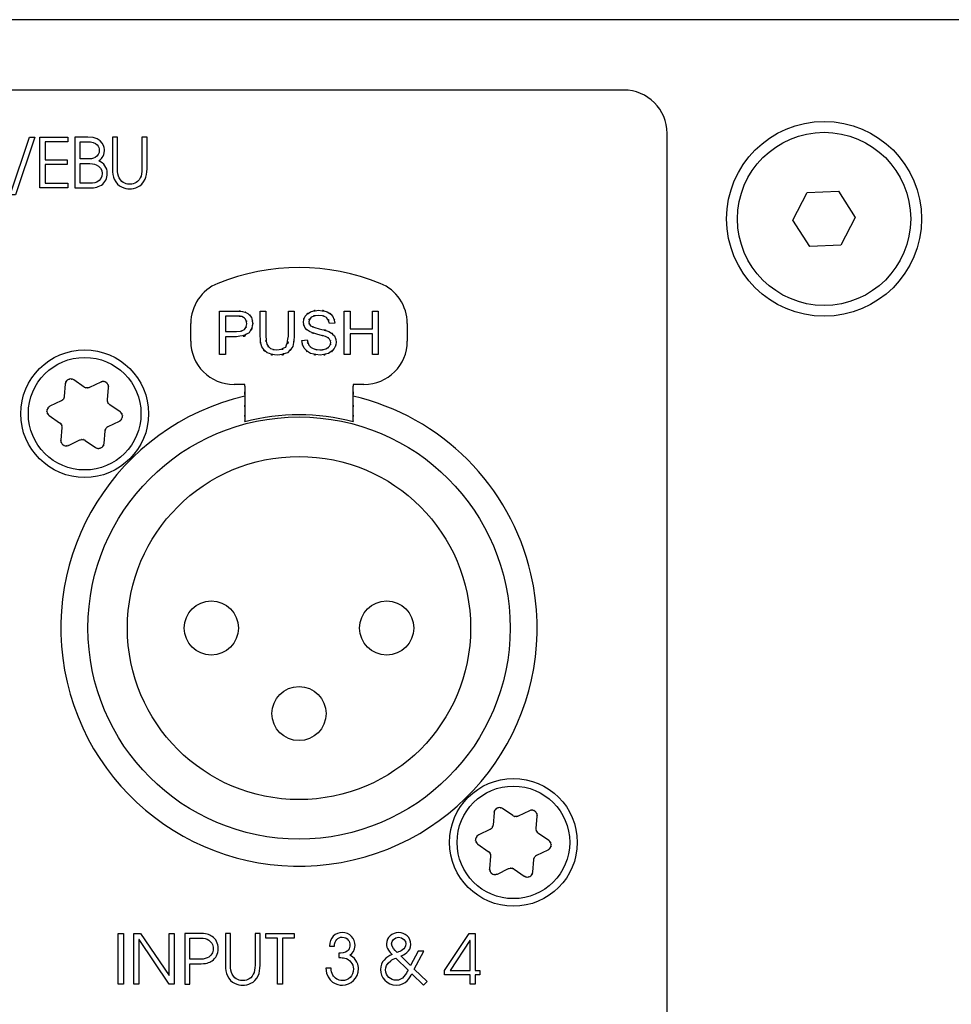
# Model space of a CAD drawing. Extents: x 1077 to 2047, y 1805 to 2279.
# Tile 19 of 22: x 1441 to 1484, y 2233 to 2279. Entities that reach past the tile are written whole.
import ezdxf

# ---------------------------------------------------------------- set-up
doc = ezdxf.new("R2010")
doc.units = 0
doc.layers.add('DRUCKFARBE_SILBER', color=253, linetype='CONTINUOUS')
doc.layers.add('KF_CP+_FRONT', color=7, linetype='CONTINUOUS')

# ---------------------------------------------------------------- blocks, each defined once
blk = doc.blocks.new('AI9-BLK6')
at = {"layer": 'DRUCKFARBE_SILBER', "color": 7}
blk.add_open_spline([(29.9, -38.95), (29.9, -40.05), (29, -40.95), (27.9, -40.95), (27.9, -40.95), (-27.9, -40.95), (-27.9, -40.95), (-29, -40.95), (-29.9, -40.05), (-29.9, -38.95), (-29.9, -38.95), (-29.9, 38.95), (-29.9, 38.95), (-29.9, 40.05), (-29, 40.95), (-27.9, 40.95), (-27.9, 40.95), (27.9, 40.95), (27.9, 40.95), (29, 40.95), (29.9, 40.05), (29.9, 38.95), (29.9, 38.95), (29.9, -38.95), (29.9, -38.95)], degree=3, knots=[0, 0, 0, 0, 1, 1, 1, 2, 2, 2, 3, 3, 3, 4, 4, 4, 5, 5, 5, 6, 6, 6, 7, 7, 7, 8, 8, 8, 8], dxfattribs=at)
blk = doc.blocks.new('KF_CP+_FRONT')
at = {"layer": 'KF_CP+_FRONT', "color": 7}
for p, q in [((238.3, 88.4), (-238.3, 88.4)), ((157.508, 79.133), (158.172, 80.415)), ((158.172, 80.415), (159.613, 80.482)), ((159.613, 80.482), (160.392, 79.266)), ((160.392, 79.266), (159.728, 77.985)), ((158.287, 77.918), (157.508, 79.133)), ((159.728, 77.985), (158.287, 77.918)), ((131.032, 74.942), (131.787, 74.942)), ((131.032, 72.942), (131.032, 74.942)), ((131.298, 74.706), (131.298, 73.99)), ((131.81, 74.706), (131.298, 74.706)), ((132.901, 73.786), (132.901, 74.942)), ((132.901, 74.942), (133.166, 74.942)), ((133.166, 74.942), (133.166, 73.788)), ((134.209, 74.942), (134.474, 74.942)), ((134.209, 73.788), (134.209, 74.942)), ((134.474, 74.942), (134.474, 73.786)), ((136.79, 72.942), (136.79, 74.942)), ((136.79, 74.942), (137.055, 74.942)), ((137.055, 74.942), (137.055, 74.12)), ((138.092, 74.12), (138.092, 74.942)), ((138.092, 74.942), (138.357, 74.942)), ((138.357, 74.942), (138.357, 72.942)), ((129.7, 73.55), (129.7, 74.366)), ((136.359, 74.379), (136.105, 74.359)), ((139.7, 74.366), (139.7, 73.55)), ((131.298, 73.99), (131.815, 73.99)), ((131.811, 73.754), (131.298, 73.754)), ((131.298, 73.754), (131.298, 72.942)), ((137.055, 74.12), (138.092, 74.12)), ((137.055, 73.884), (137.055, 72.942)), ((138.092, 73.884), (137.055, 73.884)), ((138.092, 72.942), (138.092, 73.884)), ((134.825, 73.585), (135.075, 73.606)), ((131.298, 72.942), (131.032, 72.942)), ((137.055, 72.942), (136.79, 72.942)), ((138.357, 72.942), (138.092, 72.942)), ((123.905, 71.573), (123.859, 70.998)), ((124.771, 71.433), (124.296, 71.76)), ((125.542, 71.662), (125.02, 71.413)), ((125.853, 70.841), (125.899, 71.417)), ((132.2, 71.55), (131.7, 71.55)), ((132.2, 71.474), (132.2, 71.55)), ((137.7, 71.55), (137.2, 71.55)), ((137.2, 71.55), (137.2, 71.474)), ((123.718, 70.792), (123.197, 70.543)), ((126.437, 70.289), (125.961, 70.616)), ((123.163, 70.111), (123.639, 69.784)), ((125.882, 69.608), (126.403, 69.857)), ((123.747, 69.559), (123.702, 68.983)), ((125.695, 68.827), (125.74, 69.402)), ((124.059, 68.738), (124.579, 68.987)), ((124.829, 68.967), (125.305, 68.64)), ((144.571, 51.633), (144.096, 51.96)), ((145.342, 51.862), (144.82, 51.613)), ((143.705, 51.773), (143.659, 51.198)), ((145.653, 51.041), (145.699, 51.617)), ((143.518, 50.992), (142.997, 50.743)), ((146.237, 50.489), (145.761, 50.816)), ((142.963, 50.311), (143.439, 49.984)), ((145.682, 49.809), (146.203, 50.057)), ((143.547, 49.759), (143.502, 49.183)), ((145.495, 49.026), (145.54, 49.602)), ((143.859, 48.938), (144.379, 49.186)), ((144.629, 49.167), (145.105, 48.84))]:
    blk.add_line(p, q, dxfattribs=at)
for points in [[(122.251, 82.978), (122.502, 82.978), (121.603, 80.311), (121.361, 80.311)], [(122.734, 82.978), (124.021, 82.978), (124.021, 82.765), (122.969, 82.765), (122.969, 81.921), (123.986, 81.921), (123.986, 81.708), (122.969, 81.708), (122.969, 80.841), (124.021, 80.841), (124.021, 80.629), (122.734, 80.629)], [(126.353, 46.194), (126.588, 46.194), (126.588, 43.845), (126.353, 43.845)], [(127.069, 46.194), (127.386, 46.194), (128.698, 44.244), (128.705, 44.244), (128.705, 46.194), (128.94, 46.194), (128.94, 43.845), (128.705, 43.845), (127.31, 45.911), (127.304, 45.911), (127.304, 43.845), (127.069, 43.845)], [(133.703, 45.981), (133.163, 45.981), (133.163, 46.194), (134.475, 46.194), (134.475, 45.981), (133.938, 45.981), (133.938, 43.845), (133.703, 43.845)], [(142.599, 44.273), (141.413, 44.273), (141.413, 44.486), (142.554, 46.194), (142.834, 46.194), (142.834, 44.486), (143.047, 44.486), (143.047, 44.273), (142.834, 44.273), (142.834, 43.845), (142.599, 43.845)], [(142.599, 44.486), (142.599, 45.87), (142.592, 45.87), (141.683, 44.486)]]:
    blk.add_lwpolyline(points, close=True, dxfattribs=at)
for centre, radius in [((158.95, 79.2), 4.5), ((158.95, 79.2), 4), ((124.8, 70.2), 2.95), ((124.8, 70.2), 2.6), ((134.7, 60.3), 9.75), ((134.7, 60.3), 7.925), ((130.65, 60.3), 1.25), ((138.75, 60.3), 1.25), ((134.7, 56.35), 1.25), ((144.6, 50.4), 2.95), ((144.6, 50.4), 2.6)]:
    blk.add_circle(centre, radius, dxfattribs=at)
for points, knots in [([(124.351, 82.978), (124.351, 82.978), (124.943, 82.978), (124.943, 82.978), (125.683, 82.978), (125.712, 82.448), (125.712, 82.353), (125.712, 82.076), (125.537, 81.946), (125.454, 81.879), (125.689, 81.784), (125.845, 81.571), (125.845, 81.302), (125.845, 81.076), (125.74, 80.87), (125.575, 80.759), (125.375, 80.641), (125.219, 80.625), (124.943, 80.629), (124.943, 80.629), (124.351, 80.629), (124.351, 80.629), (124.351, 80.629), (124.351, 82.978), (124.351, 82.978)], [0, 0, 0, 0, 1, 1, 1, 2, 2, 2, 3, 3, 3, 4, 4, 4, 5, 5, 5, 6, 6, 6, 7, 7, 7, 8, 8, 8, 8]), ([(126.315, 82.978), (126.315, 82.978), (126.315, 81.514), (126.315, 81.514), (126.315, 81.343), (126.341, 81.188), (126.394, 81.089), (126.538, 80.825), (126.769, 80.8), (126.881, 80.8), (126.992, 80.8), (127.224, 80.825), (127.367, 81.089), (127.421, 81.188), (127.446, 81.343), (127.446, 81.514), (127.446, 81.514), (127.446, 82.978), (127.446, 82.978), (127.446, 82.978), (127.681, 82.978), (127.681, 82.978), (127.681, 82.978), (127.681, 81.514), (127.681, 81.514), (127.681, 81.318), (127.65, 81.149), (127.593, 81.026), (127.431, 80.673), (127.1, 80.588), (126.881, 80.588), (126.662, 80.588), (126.331, 80.673), (126.169, 81.026), (126.112, 81.149), (126.08, 81.318), (126.08, 81.514), (126.08, 81.514), (126.08, 82.978), (126.08, 82.978), (126.08, 82.978), (126.315, 82.978), (126.315, 82.978)], [0, 0, 0, 0, 1, 1, 1, 2, 2, 2, 3, 3, 3, 4, 4, 4, 5, 5, 5, 6, 6, 6, 7, 7, 7, 8, 8, 8, 9, 9, 9, 10, 10, 10, 11, 11, 11, 12, 12, 12, 13, 13, 13, 14, 14, 14, 14]), ([(124.586, 81.966), (124.586, 81.966), (124.882, 81.966), (124.882, 81.966), (125.067, 81.966), (125.171, 81.975), (125.286, 82.032), (125.397, 82.089), (125.477, 82.223), (125.477, 82.362), (125.477, 82.47), (125.438, 82.546), (125.378, 82.619), (125.286, 82.724), (125.142, 82.765), (124.901, 82.765), (124.901, 82.765), (124.586, 82.765), (124.586, 82.765), (124.586, 82.765), (124.586, 81.966), (124.586, 81.966)], [0, 0, 0, 0, 1, 1, 1, 2, 2, 2, 3, 3, 3, 4, 4, 4, 5, 5, 5, 6, 6, 6, 7, 7, 7, 7]), ([(124.586, 80.841), (124.586, 80.841), (124.917, 80.841), (124.917, 80.841), (125.114, 80.841), (125.235, 80.851), (125.362, 80.902), (125.508, 80.962), (125.61, 81.124), (125.61, 81.302), (125.61, 81.483), (125.489, 81.638), (125.333, 81.699), (125.222, 81.743), (125.127, 81.753), (124.876, 81.753), (124.876, 81.753), (124.586, 81.753), (124.586, 81.753), (124.586, 81.753), (124.586, 80.841), (124.586, 80.841)], [0, 0, 0, 0, 1, 1, 1, 2, 2, 2, 3, 3, 3, 4, 4, 4, 5, 5, 5, 6, 6, 6, 7, 7, 7, 7]), ([(132.092, 74.922), (132.483, 74.801), (131.988, 74.987), (132.339, 74.829), (132.595, 74.563), (132.274, 74.948), (132.499, 74.636), (132.616, 74.236), (132.494, 74.783), (132.56, 74.362)], [0, 0, 0, 0, 1, 1, 1, 2, 2, 2, 3, 3, 3, 3]), ([(132.287, 74.355), (132.218, 74.692), (132.345, 74.262), (132.224, 74.57), (131.99, 74.772), (132.324, 74.537), (132.057, 74.687)], [0, 0, 0, 0, 1, 1, 1, 2, 2, 2, 2]), ([(134.9, 74.425), (134.993, 74.859), (134.821, 74.292), (134.986, 74.708), (135.33, 75.034), (134.827, 74.635), (135.237, 74.908), (135.774, 75.04), (135.038, 74.902), (135.606, 74.977)], [0, 0, 0, 0, 1, 1, 1, 2, 2, 2, 3, 3, 3, 3]), ([(135.616, 74.743), (135.035, 74.648), (135.737, 74.824), (135.265, 74.655), (135.053, 74.352), (135.274, 74.775), (135.154, 74.443)], [0, 0, 0, 0, 1, 1, 1, 2, 2, 2, 2]), ([(135.606, 74.977), (136.216, 74.899), (135.431, 75.042), (135.998, 74.905), (136.424, 74.617), (135.899, 75.039), (136.26, 74.694), (136.444, 74.237), (136.247, 74.866), (136.359, 74.379)], [0, 0, 0, 0, 1, 1, 1, 2, 2, 2, 3, 3, 3, 3]), ([(136.105, 74.359), (135.939, 74.83), (136.216, 74.255), (135.967, 74.647), (135.488, 74.832), (136.189, 74.639), (135.616, 74.743)], [0, 0, 0, 0, 1, 1, 1, 2, 2, 2, 2]), ([(132.56, 74.362), (132.384, 73.683), (132.709, 74.546), (132.397, 73.931), (131.627, 73.592), (132.799, 73.946), (131.811, 73.754)], [0, 0, 0, 0, 1, 1, 1, 2, 2, 2, 2]), ([(131.815, 73.99), (132.425, 74.094), (131.694, 73.903), (132.179, 74.085), (132.385, 74.456), (132.17, 73.918), (132.287, 74.355)], [0, 0, 0, 0, 1, 1, 1, 2, 2, 2, 2]), ([(135.183, 73.99), (134.833, 74.254), (135.26, 73.882), (134.97, 74.176), (134.836, 74.538), (134.976, 74.041), (134.9, 74.425)], [0, 0, 0, 0, 1, 1, 1, 2, 2, 2, 2]), ([(135.232, 74.265), (135.732, 74.054), (134.929, 74.338), (135.634, 74.123), (136.385, 73.923), (135.496, 74.179), (136.078, 73.995)], [0, 0, 0, 0, 1, 1, 1, 2, 2, 2, 2]), ([(133.692, 72.908), (132.961, 73.013), (133.88, 72.819), (133.233, 73.005), (132.807, 73.389), (133.318, 72.829), (132.978, 73.285), (132.832, 73.981), (132.984, 72.98), (132.901, 73.786)], [0, 0, 0, 0, 1, 1, 1, 2, 2, 2, 3, 3, 3, 3]), ([(133.166, 73.788), (133.218, 73.157), (133.123, 73.922), (133.215, 73.405), (133.434, 73.096), (133.102, 73.477), (133.381, 73.214), (133.792, 73.086), (133.214, 73.22), (133.67, 73.147)], [0, 0, 0, 0, 1, 1, 1, 2, 2, 2, 3, 3, 3, 3]), ([(134.474, 73.786), (134.401, 73.016), (134.536, 73.973), (134.407, 73.307), (134.083, 72.848), (134.576, 73.424), (134.16, 73.019), (133.505, 72.806), (134.441, 73.028), (133.692, 72.908)], [0, 0, 0, 0, 1, 1, 1, 2, 2, 2, 3, 3, 3, 3]), ([(133.67, 73.147), (134.362, 73.291), (133.532, 73.026), (134.085, 73.28), (134.323, 73.94), (134.075, 72.925), (134.209, 73.788)], [0, 0, 0, 0, 1, 1, 1, 2, 2, 2, 2]), ([(135.679, 72.908), (134.957, 72.994), (135.869, 72.836), (135.223, 72.987), (134.759, 73.311), (135.334, 72.836), (134.935, 73.225), (134.729, 73.747), (134.95, 73.027), (134.825, 73.585)], [0, 0, 0, 0, 1, 1, 1, 2, 2, 2, 3, 3, 3, 3]), ([(135.929, 73.766), (135.474, 73.899), (136.189, 73.703), (135.571, 73.865), (134.92, 74.056), (135.696, 73.805), (135.183, 73.99)], [0, 0, 0, 0, 1, 1, 1, 2, 2, 2, 2]), ([(135.075, 73.606), (135.18, 73.213), (135.014, 73.707), (135.158, 73.359), (135.43, 73.111), (135.028, 73.422), (135.359, 73.204), (135.806, 73.09), (135.191, 73.209), (135.666, 73.144)], [0, 0, 0, 0, 1, 1, 1, 2, 2, 2, 3, 3, 3, 3]), ([(136.164, 73.484), (136.105, 73.742), (136.213, 73.412), (136.109, 73.649), (135.869, 73.835), (136.23, 73.6), (135.929, 73.766)], [0, 0, 0, 0, 1, 1, 1, 2, 2, 2, 2]), ([(136.078, 73.995), (136.501, 73.706), (135.988, 74.115), (136.335, 73.791), (136.494, 73.381), (136.328, 73.948), (136.418, 73.507)], [0, 0, 0, 0, 1, 1, 1, 2, 2, 2, 2]), ([(136.418, 73.507), (136.319, 73.048), (136.502, 73.65), (136.327, 73.206), (135.966, 72.851), (136.491, 73.29), (136.064, 72.986), (135.504, 72.836), (136.274, 72.993), (135.679, 72.908)], [0, 0, 0, 0, 1, 1, 1, 2, 2, 2, 3, 3, 3, 3]), ([(135.666, 73.144), (136.082, 73.193), (135.547, 73.103), (135.934, 73.189), (136.219, 73.361), (135.872, 73.114), (136.107, 73.313), (136.215, 73.564), (136.102, 73.221), (136.164, 73.484)], [0, 0, 0, 0, 1, 1, 1, 2, 2, 2, 3, 3, 3, 3]), ([(124.296, 71.76), (124.208, 71.808), (124.326, 71.748), (124.236, 71.79), (124.095, 71.817), (124.287, 71.79), (124.141, 71.803), (123.996, 71.774), (124.185, 71.823), (124.046, 71.779), (123.926, 71.699), (124.081, 71.815), (123.968, 71.721), (123.886, 71.599), (123.986, 71.765), (123.919, 71.638), (123.894, 71.542), (123.922, 71.672), (123.905, 71.573)], [0, 0, 0, 0, 1, 1, 1, 2, 2, 2, 3, 3, 3, 4, 4, 4, 5, 5, 5, 6, 6, 6, 6]), ([(125.02, 71.413), (124.975, 71.394), (125.036, 71.419), (124.99, 71.401), (124.845, 71.376), (125.038, 71.399), (124.893, 71.39), (124.752, 71.421), (124.939, 71.369), (124.8, 71.416), (124.757, 71.44), (124.813, 71.407), (124.771, 71.433)], [0, 0, 0, 0, 1, 1, 1, 2, 2, 2, 3, 3, 3, 4, 4, 4, 4]), ([(125.899, 71.417), (125.897, 71.517), (125.904, 71.384), (125.895, 71.483), (125.848, 71.619), (125.921, 71.44), (125.859, 71.573), (125.762, 71.683), (125.898, 71.544), (125.791, 71.642), (125.661, 71.707), (125.84, 71.63), (125.702, 71.681), (125.555, 71.691), (125.749, 71.688), (125.605, 71.682), (125.51, 71.655), (125.636, 71.696), (125.542, 71.662)], [0, 0, 0, 0, 1, 1, 1, 2, 2, 2, 3, 3, 3, 4, 4, 4, 5, 5, 5, 6, 6, 6, 6]), ([(132.2, 71.474), (132.2, 70.513), (132.2, 71.781), (132.2, 70.839), (132.2, 70.01), (132.2, 71.08), (132.2, 70.305), (132.2, 69.733), (132.2, 70.441), (132.2, 69.951), (132.2, 69.73), (132.2, 69.976), (132.2, 69.827)], [0, 0, 0, 0, 1, 1, 1, 2, 2, 2, 3, 3, 3, 4, 4, 4, 4]), ([(137.2, 69.827), (137.2, 69.976), (137.2, 69.73), (137.2, 69.951), (137.2, 70.441), (137.2, 69.733), (137.2, 70.305), (137.2, 71.08), (137.2, 70.01), (137.2, 70.839), (137.2, 71.781), (137.2, 70.513), (137.2, 71.474)], [0, 0, 0, 0, 1, 1, 1, 2, 2, 2, 3, 3, 3, 4, 4, 4, 4]), ([(132.2, 71.012), (126.284, 69.632), (122.607, 63.716), (123.988, 57.8), (125.369, 51.884), (131.284, 48.207), (137.2, 49.588), (143.116, 50.968), (146.793, 56.884), (145.412, 62.8), (144.461, 66.877), (141.277, 70.06), (137.2, 71.012)], [0, 0, 0, 0, 1, 1, 1, 2, 2, 2, 3, 3, 3, 4, 4, 4, 4]), ([(123.859, 70.998), (123.853, 70.949), (123.863, 71.014), (123.855, 70.965), (123.804, 70.827), (123.881, 71.005), (123.816, 70.876), (123.718, 70.769), (123.857, 70.905), (123.747, 70.808), (123.704, 70.783), (123.762, 70.815), (123.718, 70.792)], [0, 0, 0, 0, 1, 1, 1, 2, 2, 2, 3, 3, 3, 4, 4, 4, 4]), ([(123.197, 70.543), (123.111, 70.491), (123.222, 70.563), (123.141, 70.507), (123.046, 70.398), (123.166, 70.551), (123.082, 70.43), (123.034, 70.291), (123.087, 70.478), (123.055, 70.337), (123.065, 70.192), (123.042, 70.385), (123.067, 70.24), (123.131, 70.108), (123.037, 70.278), (123.114, 70.156), (123.185, 70.087), (123.086, 70.176), (123.163, 70.111)], [0, 0, 0, 0, 1, 1, 1, 2, 2, 2, 3, 3, 3, 4, 4, 4, 5, 5, 5, 6, 6, 6, 6]), ([(125.961, 70.616), (125.922, 70.645), (125.973, 70.604), (125.935, 70.636), (125.841, 70.749), (125.957, 70.593), (125.877, 70.714), (125.833, 70.853), (125.882, 70.664), (125.853, 70.808), (125.853, 70.858), (125.852, 70.792), (125.853, 70.841)], [0, 0, 0, 0, 1, 1, 1, 2, 2, 2, 3, 3, 3, 4, 4, 4, 4]), ([(126.403, 69.857), (126.489, 69.909), (126.378, 69.836), (126.459, 69.893), (126.554, 70.002), (126.434, 69.849), (126.518, 69.969), (126.566, 70.109), (126.513, 69.922), (126.545, 70.063), (126.536, 70.208), (126.558, 70.015), (126.533, 70.16), (126.469, 70.292), (126.563, 70.122), (126.486, 70.244), (126.415, 70.313), (126.514, 70.224), (126.437, 70.289)], [0, 0, 0, 0, 1, 1, 1, 2, 2, 2, 3, 3, 3, 4, 4, 4, 5, 5, 5, 6, 6, 6, 6]), ([(123.639, 69.784), (123.678, 69.754), (123.627, 69.795), (123.665, 69.764), (123.759, 69.651), (123.643, 69.807), (123.723, 69.686), (123.766, 69.548), (123.719, 69.736), (123.747, 69.592), (123.747, 69.542), (123.748, 69.608), (123.747, 69.559)], [0, 0, 0, 0, 1, 1, 1, 2, 2, 2, 3, 3, 3, 4, 4, 4, 4]), ([(125.74, 69.402), (125.747, 69.451), (125.737, 69.386), (125.745, 69.435), (125.796, 69.573), (125.719, 69.394), (125.784, 69.524), (125.882, 69.631), (125.743, 69.495), (125.853, 69.592), (125.896, 69.617), (125.839, 69.585), (125.882, 69.608)], [0, 0, 0, 0, 1, 1, 1, 2, 2, 2, 3, 3, 3, 4, 4, 4, 4]), ([(123.702, 68.983), (123.703, 68.883), (123.696, 69.015), (123.705, 68.917), (123.752, 68.781), (123.679, 68.96), (123.741, 68.827), (123.838, 68.717), (123.702, 68.856), (123.809, 68.757), (123.939, 68.693), (123.761, 68.77), (123.899, 68.719), (124.045, 68.709), (123.852, 68.712), (123.996, 68.717), (124.091, 68.744), (123.964, 68.703), (124.059, 68.738)], [0, 0, 0, 0, 1, 1, 1, 2, 2, 2, 3, 3, 3, 4, 4, 4, 5, 5, 5, 6, 6, 6, 6]), ([(124.579, 68.987), (124.625, 69.006), (124.564, 68.981), (124.61, 68.999), (124.755, 69.024), (124.562, 69.001), (124.707, 69.01), (124.849, 68.978), (124.661, 69.031), (124.801, 68.984), (124.843, 68.959), (124.787, 68.993), (124.829, 68.967)], [0, 0, 0, 0, 1, 1, 1, 2, 2, 2, 3, 3, 3, 4, 4, 4, 4]), ([(125.305, 68.64), (125.392, 68.592), (125.274, 68.652), (125.364, 68.61), (125.505, 68.582), (125.314, 68.609), (125.46, 68.597), (125.604, 68.625), (125.416, 68.577), (125.554, 68.621), (125.675, 68.701), (125.519, 68.584), (125.632, 68.679), (125.714, 68.802), (125.615, 68.635), (125.682, 68.763), (125.705, 68.857), (125.678, 68.73), (125.695, 68.827)], [0, 0, 0, 0, 1, 1, 1, 2, 2, 2, 3, 3, 3, 4, 4, 4, 5, 5, 5, 6, 6, 6, 6]), ([(144.096, 51.96), (144.008, 52.008), (144.126, 51.948), (144.036, 51.99), (143.895, 52.017), (144.087, 51.99), (143.941, 52.003), (143.796, 51.975), (143.985, 52.023), (143.846, 51.979), (143.726, 51.899), (143.881, 52.015), (143.768, 51.921), (143.686, 51.799), (143.786, 51.965), (143.719, 51.838), (143.694, 51.742), (143.722, 51.872), (143.705, 51.773)], [0, 0, 0, 0, 1, 1, 1, 2, 2, 2, 3, 3, 3, 4, 4, 4, 5, 5, 5, 6, 6, 6, 6]), ([(145.699, 51.617), (145.697, 51.717), (145.704, 51.585), (145.695, 51.683), (145.648, 51.819), (145.721, 51.64), (145.659, 51.773), (145.562, 51.883), (145.698, 51.744), (145.591, 51.842), (145.461, 51.907), (145.64, 51.83), (145.502, 51.881), (145.355, 51.891), (145.549, 51.888), (145.405, 51.882), (145.31, 51.856), (145.436, 51.896), (145.342, 51.862)], [0, 0, 0, 0, 1, 1, 1, 2, 2, 2, 3, 3, 3, 4, 4, 4, 5, 5, 5, 6, 6, 6, 6]), ([(144.82, 51.613), (144.775, 51.594), (144.836, 51.619), (144.79, 51.601), (144.645, 51.576), (144.838, 51.599), (144.693, 51.59), (144.552, 51.621), (144.739, 51.569), (144.6, 51.616), (144.557, 51.641), (144.613, 51.607), (144.571, 51.633)], [0, 0, 0, 0, 1, 1, 1, 2, 2, 2, 3, 3, 3, 4, 4, 4, 4]), ([(143.659, 51.198), (143.653, 51.149), (143.663, 51.214), (143.655, 51.165), (143.604, 51.027), (143.681, 51.205), (143.616, 51.076), (143.518, 50.969), (143.657, 51.105), (143.547, 51.007), (143.504, 50.983), (143.562, 51.015), (143.518, 50.992)], [0, 0, 0, 0, 1, 1, 1, 2, 2, 2, 3, 3, 3, 4, 4, 4, 4]), ([(145.761, 50.816), (145.722, 50.845), (145.773, 50.805), (145.735, 50.836), (145.641, 50.949), (145.758, 50.793), (145.677, 50.914), (145.633, 51.052), (145.682, 50.864), (145.653, 51.008), (145.653, 51.058), (145.652, 50.992), (145.653, 51.041)], [0, 0, 0, 0, 1, 1, 1, 2, 2, 2, 3, 3, 3, 4, 4, 4, 4]), ([(142.997, 50.743), (142.911, 50.691), (143.022, 50.763), (142.941, 50.707), (142.846, 50.598), (142.966, 50.75), (142.882, 50.631), (142.834, 50.491), (142.887, 50.678), (142.855, 50.537), (142.865, 50.392), (142.842, 50.585), (142.867, 50.44), (142.931, 50.308), (142.837, 50.478), (142.914, 50.356), (142.985, 50.287), (142.886, 50.376), (142.963, 50.311)], [0, 0, 0, 0, 1, 1, 1, 2, 2, 2, 3, 3, 3, 4, 4, 4, 5, 5, 5, 6, 6, 6, 6]), ([(146.203, 50.057), (146.289, 50.109), (146.178, 50.036), (146.259, 50.093), (146.354, 50.202), (146.234, 50.049), (146.318, 50.17), (146.366, 50.309), (146.313, 50.121), (146.345, 50.263), (146.336, 50.408), (146.358, 50.214), (146.333, 50.36), (146.269, 50.491), (146.363, 50.323), (146.286, 50.444), (146.215, 50.513), (146.314, 50.424), (146.237, 50.489)], [0, 0, 0, 0, 1, 1, 1, 2, 2, 2, 3, 3, 3, 4, 4, 4, 5, 5, 5, 6, 6, 6, 6]), ([(143.439, 49.984), (143.478, 49.955), (143.427, 49.995), (143.465, 49.964), (143.559, 49.851), (143.443, 50.007), (143.523, 49.886), (143.566, 49.748), (143.518, 49.936), (143.547, 49.792), (143.547, 49.742), (143.548, 49.808), (143.547, 49.759)], [0, 0, 0, 0, 1, 1, 1, 2, 2, 2, 3, 3, 3, 4, 4, 4, 4]), ([(145.54, 49.602), (145.547, 49.651), (145.537, 49.586), (145.545, 49.635), (145.596, 49.773), (145.519, 49.594), (145.584, 49.724), (145.682, 49.831), (145.543, 49.695), (145.653, 49.792), (145.696, 49.817), (145.639, 49.785), (145.682, 49.809)], [0, 0, 0, 0, 1, 1, 1, 2, 2, 2, 3, 3, 3, 4, 4, 4, 4]), ([(143.502, 49.183), (143.503, 49.083), (143.496, 49.215), (143.505, 49.117), (143.552, 48.98), (143.479, 49.16), (143.541, 49.027), (143.638, 48.916), (143.502, 49.055), (143.609, 48.958), (143.739, 48.893), (143.56, 48.97), (143.699, 48.919), (143.845, 48.909), (143.652, 48.912), (143.795, 48.918), (143.89, 48.944), (143.764, 48.904), (143.859, 48.938)], [0, 0, 0, 0, 1, 1, 1, 2, 2, 2, 3, 3, 3, 4, 4, 4, 5, 5, 5, 6, 6, 6, 6]), ([(144.379, 49.186), (144.425, 49.206), (144.364, 49.181), (144.41, 49.199), (144.555, 49.224), (144.362, 49.201), (144.507, 49.21), (144.649, 49.178), (144.461, 49.231), (144.601, 49.184), (144.643, 49.159), (144.587, 49.193), (144.629, 49.167)], [0, 0, 0, 0, 1, 1, 1, 2, 2, 2, 3, 3, 3, 4, 4, 4, 4]), ([(145.105, 48.84), (145.192, 48.792), (145.074, 48.851), (145.164, 48.81), (145.305, 48.782), (145.113, 48.809), (145.26, 48.796), (145.404, 48.825), (145.216, 48.777), (145.354, 48.82), (145.475, 48.901), (145.319, 48.784), (145.432, 48.879), (145.514, 49.002), (145.415, 48.834), (145.482, 48.963), (145.505, 49.057), (145.478, 48.929), (145.495, 49.026)], [0, 0, 0, 0, 1, 1, 1, 2, 2, 2, 3, 3, 3, 4, 4, 4, 5, 5, 5, 6, 6, 6, 6]), ([(129.419, 46.194), (129.419, 46.194), (130.074, 46.194), (130.074, 46.194), (130.399, 46.194), (130.551, 46.143), (130.681, 46.057), (130.856, 45.94), (130.973, 45.74), (130.973, 45.492), (130.973, 45.245), (130.856, 45.045), (130.681, 44.927), (130.551, 44.842), (130.399, 44.791), (130.074, 44.791), (130.074, 44.791), (129.655, 44.791), (129.655, 44.791), (129.655, 44.791), (129.655, 43.845), (129.655, 43.845), (129.655, 43.845), (129.419, 43.845), (129.419, 43.845), (129.419, 43.845), (129.419, 46.194), (129.419, 46.194)], [0, 0, 0, 0, 1, 1, 1, 2, 2, 2, 3, 3, 3, 4, 4, 4, 5, 5, 5, 6, 6, 6, 7, 7, 7, 8, 8, 8, 9, 9, 9, 9]), ([(129.655, 45.004), (129.655, 45.004), (129.995, 45.004), (129.995, 45.004), (130.246, 45.004), (130.332, 45.004), (130.465, 45.064), (130.649, 45.15), (130.738, 45.314), (130.738, 45.492), (130.738, 45.67), (130.649, 45.835), (130.465, 45.921), (130.332, 45.981), (130.246, 45.981), (129.995, 45.981), (129.995, 45.981), (129.655, 45.981), (129.655, 45.981), (129.655, 45.981), (129.655, 45.004), (129.655, 45.004)], [0, 0, 0, 0, 1, 1, 1, 2, 2, 2, 3, 3, 3, 4, 4, 4, 5, 5, 5, 6, 6, 6, 7, 7, 7, 7]), ([(131.536, 46.194), (131.536, 46.194), (131.536, 44.73), (131.536, 44.73), (131.536, 44.559), (131.562, 44.403), (131.615, 44.305), (131.758, 44.041), (131.99, 44.016), (132.102, 44.016), (132.213, 44.016), (132.445, 44.041), (132.588, 44.305), (132.642, 44.403), (132.667, 44.559), (132.667, 44.73), (132.667, 44.73), (132.667, 46.194), (132.667, 46.194), (132.667, 46.194), (132.902, 46.194), (132.902, 46.194), (132.902, 46.194), (132.902, 44.73), (132.902, 44.73), (132.902, 44.534), (132.871, 44.365), (132.814, 44.242), (132.651, 43.889), (132.321, 43.803), (132.102, 43.803), (131.882, 43.803), (131.552, 43.889), (131.39, 44.242), (131.332, 44.365), (131.301, 44.534), (131.301, 44.73), (131.301, 44.73), (131.301, 46.194), (131.301, 46.194), (131.301, 46.194), (131.536, 46.194), (131.536, 46.194)], [0, 0, 0, 0, 1, 1, 1, 2, 2, 2, 3, 3, 3, 4, 4, 4, 5, 5, 5, 6, 6, 6, 7, 7, 7, 8, 8, 8, 9, 9, 9, 10, 10, 10, 11, 11, 11, 12, 12, 12, 13, 13, 13, 14, 14, 14, 14]), ([(136.101, 45.607), (136.111, 46.003), (136.381, 46.236), (136.695, 46.236), (137.051, 46.236), (137.289, 45.956), (137.289, 45.632), (137.289, 45.407), (137.168, 45.286), (137.048, 45.191), (137.394, 45.01), (137.444, 44.702), (137.444, 44.568), (137.444, 44.105), (137.092, 43.803), (136.704, 43.803), (136.476, 43.803), (135.971, 43.934), (135.945, 44.581), (135.945, 44.581), (136.18, 44.581), (136.18, 44.581), (136.19, 44.463), (136.199, 44.368), (136.263, 44.267), (136.348, 44.124), (136.501, 44.016), (136.704, 44.016), (136.978, 44.016), (137.21, 44.213), (137.21, 44.556), (137.21, 44.781), (137.048, 45), (136.809, 45.057), (136.74, 45.073), (136.676, 45.077), (136.536, 45.079), (136.536, 45.079), (136.536, 45.286), (136.536, 45.286), (136.549, 45.286), (136.59, 45.283), (136.616, 45.283), (136.99, 45.283), (137.054, 45.537), (137.054, 45.651), (137.054, 45.79), (136.968, 46.023), (136.689, 46.023), (136.501, 46.023), (136.336, 45.87), (136.336, 45.607), (136.336, 45.607), (136.101, 45.607), (136.101, 45.607)], [0, 0, 0, 0, 1, 1, 1, 2, 2, 2, 3, 3, 3, 4, 4, 4, 5, 5, 5, 6, 6, 6, 7, 7, 7, 8, 8, 8, 9, 9, 9, 10, 10, 10, 11, 11, 11, 12, 12, 12, 13, 13, 13, 14, 14, 14, 15, 15, 15, 16, 16, 16, 17, 17, 17, 18, 18, 18, 18]), ([(140.46, 45.375), (140.46, 45.375), (140.025, 44.546), (140.025, 44.546), (140.025, 44.546), (140.619, 43.968), (140.619, 43.968), (140.619, 43.968), (140.451, 43.806), (140.451, 43.806), (140.451, 43.806), (139.914, 44.33), (139.914, 44.33), (139.831, 44.175), (139.637, 43.806), (139.199, 43.806), (138.751, 43.806), (138.459, 44.169), (138.459, 44.524), (138.459, 44.892), (138.729, 45.099), (139.002, 45.223), (138.885, 45.34), (138.738, 45.486), (138.738, 45.715), (138.738, 46.013), (139.005, 46.236), (139.303, 46.236), (139.593, 46.236), (139.866, 46.001), (139.866, 45.686), (139.866, 45.353), (139.529, 45.194), (139.408, 45.152), (139.408, 45.152), (139.853, 44.714), (139.853, 44.714), (139.853, 44.714), (140.196, 45.375), (140.196, 45.375), (140.196, 45.375), (140.46, 45.375), (140.46, 45.375)], [0, 0, 0, 0, 1, 1, 1, 2, 2, 2, 3, 3, 3, 4, 4, 4, 5, 5, 5, 6, 6, 6, 7, 7, 7, 8, 8, 8, 9, 9, 9, 10, 10, 10, 11, 11, 11, 12, 12, 12, 13, 13, 13, 14, 14, 14, 14]), ([(139.301, 46.013), (139.104, 46.007), (138.973, 45.864), (138.973, 45.717), (138.976, 45.559), (139.11, 45.432), (139.24, 45.318), (139.354, 45.362), (139.637, 45.458), (139.631, 45.708), (139.637, 45.861), (139.498, 46.013), (139.301, 46.013)], [0, 0, 0, 0, 1, 1, 1, 2, 2, 2, 3, 3, 3, 4, 4, 4, 4]), ([(139.17, 45.054), (139.113, 45.035), (138.995, 44.975), (138.938, 44.933), (138.738, 44.787), (138.694, 44.641), (138.694, 44.511), (138.694, 44.226), (138.944, 44.029), (139.179, 44.029), (139.498, 44.029), (139.647, 44.324), (139.735, 44.499), (139.735, 44.499), (139.17, 45.054), (139.17, 45.054)], [0, 0, 0, 0, 1, 1, 1, 2, 2, 2, 3, 3, 3, 4, 4, 4, 5, 5, 5, 5])]:
    blk.add_open_spline(points, degree=3, knots=knots, dxfattribs=at)
for points in [[(138.45, 76.22), (136.045, 77.193), (133.356, 77.193), (130.95, 76.22)], [(130.95, 76.22), (130.195, 75.915), (129.7, 75.181), (129.7, 74.366)], [(139.7, 74.366), (139.7, 75.181), (139.206, 75.915), (138.45, 76.22)], [(131.787, 74.942), (132.284, 74.92), (131.674, 74.96), (132.092, 74.922)], [(132.057, 74.687), (131.733, 74.722), (132.227, 74.686), (131.81, 74.706)], [(135.154, 74.443), (135.239, 74.16), (135.083, 74.516), (135.232, 74.265)], [(129.7, 73.55), (129.7, 72.446), (130.595, 71.55), (131.7, 71.55)], [(137.7, 71.55), (138.805, 71.55), (139.7, 72.446), (139.7, 73.55)], [(137.2, 69.827), (135.561, 70.257), (133.839, 70.257), (132.2, 69.827)]]:
    blk.add_open_spline(points, degree=3, dxfattribs=at)
blk.add_blockref('AI9-BLK6', (121.8, 44.2), dxfattribs=at)

msp = doc.modelspace()

# ---------------------------------------------------------------- block references
at = {"layer": 'KF_CP+_FRONT'}
msp.add_blockref('KF_CP+_FRONT', (1318.761, 2190.241), dxfattribs=at)

doc.saveas('drawing.dxf')
